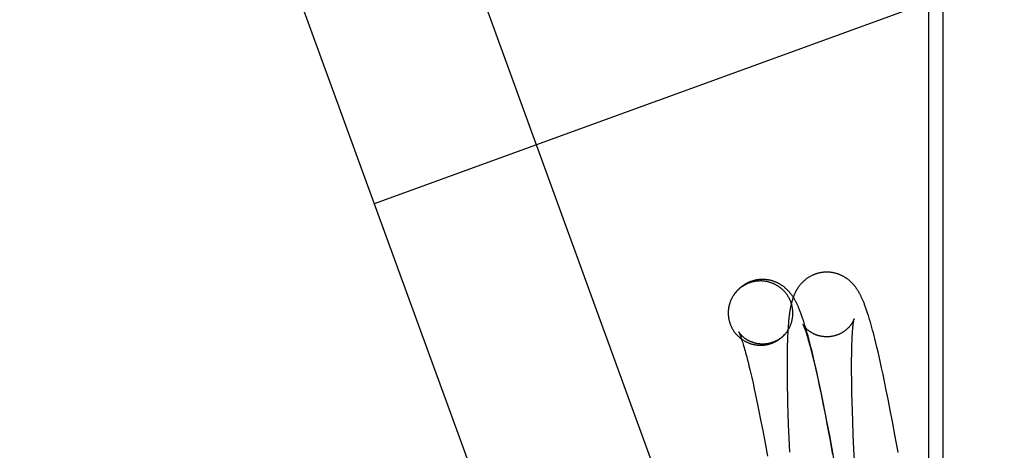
# Model space of a CAD drawing. Header units: inches. Extents: x 0 to 309, y 0 to 200.
# Tile 106 of 119: x 168.517 to 169.11, y 104.937 to 105.197. Entities that reach past the tile are written whole.
import ezdxf

# ---------------------------------------------------------------- set-up
doc = ezdxf.new("R2010")
doc.units = ezdxf.units.IN
doc.header["$LTSCALE"] = 17
doc.header["$MEASUREMENT"] = 0
doc.linetypes.add('HIDDEN', pattern=[0.2, 0.1, -0.1])
doc.layers.add('DEFAULT_2', color=8, linetype='HIDDEN')

msp = doc.modelspace()

# ---------------------------------------------------------------- linework, layer by layer
at = {"layer": 'DEFAULT_2', "color": 8, "linetype": 'HIDDEN'}
for p, q in [((169.1705, 104.1816), (168.61472, 105.7086)), ((169.07278, 104.14603), (168.51699, 105.67303)), ((168.73076, 105.08572), (169.8114, 105.47904)), ((169.06494, 103.68923), (169.06494, 105.39296)), ((169.07366, 103.68923), (169.07366, 105.39296)), ((168.94738, 105.0305), (168.94719, 105.03023)), ((168.94768, 105.03094), (168.94738, 105.0305)), ((168.94786, 105.0312), (168.94756, 105.03077)), ((168.94805, 105.03146), (168.94775, 105.03104)), ((168.9908, 105.01063), (168.99033, 105.0122)), ((169.02977, 105.01417), (169.02929, 105.01578)), ((169.03023, 105.01255), (169.02977, 105.01417)), ((169.03068, 105.01095), (169.03023, 105.01255)), ((168.97995, 105.00759), (168.97987, 105.0059)), ((168.98004, 105.00927), (168.97995, 105.00759)), ((168.99058, 105.00904), (168.9908, 105.00841)), ((168.99126, 105.00904), (168.9908, 105.01063)), ((168.9908, 105.00841), (168.99103, 105.00772)), ((168.99103, 105.00772), (168.99127, 105.00697)), ((168.99171, 105.00744), (168.99126, 105.00904)), ((168.99127, 105.00697), (168.99152, 105.00616)), ((168.99216, 105.00582), (168.99171, 105.00744)), ((169.01885, 105.00596), (169.01891, 105.007)), ((169.01891, 105.007), (169.01897, 105.00798)), ((169.01897, 105.00798), (169.01904, 105.0089)), ((169.01904, 105.0089), (169.01911, 105.00977)), ((169.01911, 105.00977), (169.01917, 105.01058)), ((169.01917, 105.01058), (169.01924, 105.01133)), ((169.03111, 105.00933), (169.03068, 105.01095)), ((169.03155, 105.00768), (169.03111, 105.00933)), ((169.03199, 105.006), (169.03155, 105.00768)), ((168.95187, 105.00463), (168.95208, 105.004)), ((168.95208, 105.004), (168.95231, 105.0033)), ((168.95231, 105.0033), (168.95256, 105.00255)), ((168.95256, 105.00255), (168.95281, 105.00174)), ((168.95281, 105.00174), (168.95308, 105.00088)), ((168.95308, 105.00088), (168.95336, 104.99995)), ((168.97968, 105.00078), (168.97964, 104.99901)), ((168.97974, 105.00251), (168.97968, 105.00078)), ((168.9798, 105.00422), (168.97974, 105.00251)), ((168.97987, 105.0059), (168.9798, 105.00422)), ((168.99152, 105.00616), (168.99179, 105.0053)), ((168.99179, 105.0053), (168.99207, 105.00438)), ((168.99207, 105.00438), (168.99235, 105.0034)), ((168.9926, 105.00417), (168.99216, 105.00582)), ((168.99235, 105.0034), (168.99265, 105.00237)), ((168.99304, 105.00249), (168.9926, 105.00417)), ((168.99265, 105.00237), (168.99295, 105.00129)), ((168.99295, 105.00129), (168.99326, 105.00015)), ((168.99348, 105.00078), (168.99304, 105.00249)), ((168.99392, 104.99905), (168.99348, 105.00078)), ((169.01861, 104.99998), (169.01865, 105.00128)), ((169.01865, 105.00128), (169.0187, 105.00253)), ((169.0187, 105.00253), (169.01874, 105.00373)), ((169.01874, 105.00373), (169.0188, 105.00487)), ((169.0188, 105.00487), (169.01885, 105.00596)), ((169.03242, 105.00429), (169.03199, 105.006)), ((169.03307, 105.00167), (169.03242, 105.00429)), ((169.03372, 104.99899), (169.03307, 105.00167)), ((168.95336, 104.99995), (168.95364, 104.99898)), ((168.95364, 104.99898), (168.95394, 104.99794)), ((168.95394, 104.99794), (168.95424, 104.99686)), ((168.95424, 104.99686), (168.95456, 104.99572)), ((168.95456, 104.99572), (168.95488, 104.99453)), ((168.95488, 104.99453), (168.95521, 104.99329)), ((168.97956, 104.99448), (168.97953, 104.99167)), ((168.9796, 104.99722), (168.97956, 104.99448)), ((168.97964, 104.99901), (168.9796, 104.99722)), ((168.99326, 105.00015), (168.99358, 104.99896)), ((168.99358, 104.99896), (168.99391, 104.99773)), ((168.99391, 104.99773), (168.99425, 104.99644)), ((168.99457, 104.9964), (168.99392, 104.99905)), ((168.99425, 104.99644), (168.99476, 104.99441)), ((168.99522, 104.99368), (168.99457, 104.9964)), ((168.99476, 104.99441), (168.99529, 104.99228)), ((169.01849, 104.99429), (169.01853, 104.99651)), ((169.01853, 104.99651), (169.01857, 104.99863)), ((169.01857, 104.99863), (169.01861, 104.99998)), ((169.03437, 104.99624), (169.03372, 104.99899)), ((169.03502, 104.99343), (169.03437, 104.99624)), ((168.95521, 104.99329), (168.95554, 104.99199)), ((168.95554, 104.99199), (168.95606, 104.98996)), ((168.95606, 104.98996), (168.95658, 104.98783)), ((168.97953, 104.99167), (168.97952, 104.9888)), ((168.97952, 104.9888), (168.97953, 104.98587)), ((168.99587, 104.99089), (168.99522, 104.99368)), ((168.99529, 104.99228), (168.99583, 104.99004)), ((168.99583, 104.99004), (168.99638, 104.98771)), ((168.99652, 104.98804), (168.99587, 104.99089)), ((169.01846, 104.98954), (169.01847, 104.99196)), ((169.01846, 104.98703), (169.01846, 104.98954)), ((169.01847, 104.99196), (169.01849, 104.99429)), ((169.03567, 104.99055), (169.03502, 104.99343)), ((169.03653, 104.98662), (169.03567, 104.99055)), ((168.95658, 104.98783), (168.95713, 104.98559)), ((168.95713, 104.98559), (168.95768, 104.98325)), ((168.95768, 104.98325), (168.95824, 104.98081)), ((168.97953, 104.98587), (168.97954, 104.98288)), ((168.97954, 104.98288), (168.97959, 104.97879)), ((168.99638, 104.98771), (168.99694, 104.98528)), ((168.99739, 104.98415), (168.99652, 104.98804)), ((168.99694, 104.98528), (168.99771, 104.9819)), ((168.99827, 104.98014), (168.99739, 104.98415)), ((169.01847, 104.98353), (169.01846, 104.98703)), ((169.01851, 104.97989), (169.01847, 104.98353)), ((169.0374, 104.98259), (169.03653, 104.98662)), ((169.03827, 104.97846), (169.0374, 104.98259)), ((168.95824, 104.98081), (168.95901, 104.97743)), ((168.95901, 104.97743), (168.95978, 104.97389)), ((168.97959, 104.97879), (168.97965, 104.9746)), ((168.99771, 104.9819), (168.99849, 104.97836)), ((168.99914, 104.97603), (168.99827, 104.98014)), ((168.99849, 104.97836), (168.99928, 104.97468)), ((169.01857, 104.9761), (169.01851, 104.97989)), ((169.03935, 104.97316), (169.03827, 104.97846)), ((168.95978, 104.97389), (168.96058, 104.9702)), ((168.97965, 104.9746), (168.97974, 104.97032)), ((169.00023, 104.97075), (168.99914, 104.97603)), ((168.99928, 104.97468), (169.00028, 104.96989)), ((169.00132, 104.96534), (169.00023, 104.97075)), ((169.01866, 104.97119), (169.01857, 104.9761)), ((169.01879, 104.96609), (169.01866, 104.97119)), ((169.04044, 104.96772), (169.03935, 104.97316)), ((168.96058, 104.9702), (168.96158, 104.96541)), ((168.96158, 104.96541), (168.9626, 104.96043)), ((168.97974, 104.97032), (168.97988, 104.96484)), ((168.97988, 104.96484), (168.98004, 104.95922)), ((169.00028, 104.96989), (169.0013, 104.96492)), ((169.0013, 104.96492), (169.00232, 104.95977)), ((169.00263, 104.95867), (169.00132, 104.96534)), ((169.01895, 104.96082), (169.01879, 104.96609)), ((169.04174, 104.96105), (169.04044, 104.96772)), ((168.9626, 104.96043), (168.96362, 104.95527)), ((168.98004, 104.95922), (168.98028, 104.95234)), ((169.00232, 104.95977), (169.00357, 104.95339)), ((169.01917, 104.95431), (169.01895, 104.96082)), ((169.04303, 104.95423), (169.04174, 104.96105)), ((168.96362, 104.95527), (168.96487, 104.94888)), ((169.00393, 104.95185), (169.00263, 104.95867)), ((169.00357, 104.95339), (169.00502, 104.94571)), ((169.01947, 104.94648), (169.01917, 104.95431)), ((169.04454, 104.94612), (169.04303, 104.95423)), ((168.96487, 104.94888), (168.96632, 104.9412)), ((168.98028, 104.95234), (168.9806, 104.94415)), ((169.00545, 104.94374), (169.00393, 104.95185)), ((168.96632, 104.9412), (168.96778, 104.93331)), ((168.9806, 104.94415), (168.98097, 104.93581)), ((169.00502, 104.94571), (169.00648, 104.93783)), ((169.00716, 104.93432), (169.00545, 104.94374)), ((169.01988, 104.93731), (169.01947, 104.94648)), ((169.00648, 104.93783), (169.00771, 104.93098)), ((169.02033, 104.92797), (169.01988, 104.93731))]:
    msp.add_line(p, q, dxfattribs=at)
for points in [[(169.00116, 105.0442), (169.00083, 105.04415), (169.00046, 105.0441), (169.00009, 105.04405), (168.99973, 105.04398), (168.99937, 105.04391), (168.999, 105.04383), (168.99864, 105.04375), (168.99829, 105.04366), (168.99793, 105.04356), (168.99758, 105.04346), (168.99722, 105.04335), (168.99687, 105.04324), (168.99653, 105.04311), (168.99618, 105.04299), (168.99584, 105.04285), (168.9955, 105.04271), (168.99517, 105.04257), (168.99483, 105.04242), (168.9945, 105.04226), (168.99418, 105.0421), (168.99386, 105.04193), (168.99354, 105.04176), (168.99322, 105.04158), (168.99291, 105.0414), (168.9926, 105.04121), (168.9923, 105.04102), (168.992, 105.04082), (168.99171, 105.04062), (168.99142, 105.04042), (168.99114, 105.04021), (168.99085, 105.04), (168.99058, 105.03978), (168.99031, 105.03956), (168.99004, 105.03934), (168.98978, 105.03911), (168.98953, 105.03888), (168.98928, 105.03865), (168.98903, 105.03842), (168.98879, 105.03818), (168.98856, 105.03794), (168.98833, 105.0377), (168.9881, 105.03745), (168.98788, 105.03721), (168.98767, 105.03696), (168.98746, 105.03671), (168.98725, 105.03645), (168.98704, 105.0362), (168.98684, 105.03594), (168.98665, 105.03567), (168.98646, 105.03541), (168.98627, 105.03515), (168.98609, 105.03488), (168.98592, 105.03462), (168.98575, 105.03436), (168.98558, 105.0341), (168.98542, 105.03383), (168.98527, 105.03357), (168.98512, 105.03331), (168.98497, 105.03304), (168.98482, 105.03277), (168.98468, 105.03251), (168.98454, 105.03223), (168.98441, 105.03196), (168.98427, 105.03168), (168.98414, 105.0314), (168.98402, 105.03112), (168.98389, 105.03083), (168.98376, 105.03054), (168.98364, 105.03025), (168.98352, 105.02994), (168.9834, 105.02964), (168.98329, 105.02933), (168.98317, 105.02901), (168.98306, 105.02869), (168.98295, 105.02836), (168.98284, 105.02803), (168.98273, 105.02769), (168.98263, 105.02734), (168.98252, 105.02699), (168.98242, 105.02664), (168.98232, 105.02627), (168.98223, 105.0259), (168.98213, 105.02552), (168.98204, 105.02513), (168.98194, 105.02473), (168.98185, 105.02432), (168.98176, 105.02389), (168.98167, 105.02346), (168.98158, 105.02302), (168.9815, 105.02257), (168.98142, 105.02211), (168.98133, 105.02164), (168.98125, 105.02116), (168.98118, 105.02067), (168.9811, 105.02016), (168.98102, 105.01965), (168.98095, 105.01912), (168.98088, 105.01858), (168.98081, 105.01803), (168.98074, 105.01747), (168.98068, 105.0169), (168.98061, 105.01631), (168.98055, 105.01571), (168.98049, 105.01509), (168.98043, 105.01445), (168.98037, 105.01379), (168.98031, 105.01311), (168.98026, 105.0124), (168.9802, 105.01166), (168.98015, 105.01089), (168.98004, 105.00927)], [(169.02929, 105.01578), (169.02905, 105.01658), (169.02882, 105.01735), (169.02858, 105.01811), (169.02835, 105.01884), (169.02812, 105.01954), (169.02791, 105.0202), (169.02769, 105.02084), (169.02749, 105.02145), (169.02728, 105.02204), (169.02708, 105.02261), (169.02688, 105.02316), (169.02669, 105.02369), (169.0265, 105.02421), (169.02631, 105.02472), (169.02612, 105.02521), (169.02593, 105.02569), (169.02574, 105.02615), (169.02556, 105.0266), (169.02537, 105.02704), (169.02519, 105.02746), (169.02501, 105.02788), (169.02483, 105.02828), (169.02465, 105.02867), (169.02448, 105.02905), (169.0243, 105.02942), (169.02412, 105.02978), (169.02395, 105.03014), (169.02377, 105.03048), (169.0236, 105.03082), (169.02342, 105.03115), (169.02325, 105.03147), (169.02307, 105.03179), (169.02289, 105.0321), (169.02272, 105.0324), (169.02254, 105.0327), (169.02236, 105.03299), (169.02218, 105.03328), (169.022, 105.03356), (169.02182, 105.03384), (169.02164, 105.03411), (169.02146, 105.03438), (169.02128, 105.03464), (169.02109, 105.0349), (169.02091, 105.03515), (169.02072, 105.0354), (169.02053, 105.03564), (169.02034, 105.03588), (169.02015, 105.03612), (169.01996, 105.03635), (169.01976, 105.03658), (169.01956, 105.03681), (169.01936, 105.03704), (169.01916, 105.03726), (169.01895, 105.03748), (169.01874, 105.0377), (169.01853, 105.03792), (169.01831, 105.03814), (169.01809, 105.03835), (169.01786, 105.03857), (169.01762, 105.03878), (169.01738, 105.03899), (169.01714, 105.03921), (169.01689, 105.03942), (169.01663, 105.03962), (169.01638, 105.03983), (169.01612, 105.04002), (169.01586, 105.04022), (169.01559, 105.04041), (169.01532, 105.0406), (169.01505, 105.04078), (169.01477, 105.04097), (169.01449, 105.04114), (169.0142, 105.04132), (169.01391, 105.04149), (169.01362, 105.04166), (169.01332, 105.04182), (169.01302, 105.04198), (169.01271, 105.04214), (169.0124, 105.04229), (169.01208, 105.04244), (169.01176, 105.04258), (169.01144, 105.04272), (169.01111, 105.04285), (169.01078, 105.04298), (169.01045, 105.0431), (169.01011, 105.04322), (169.00978, 105.04333), (169.00943, 105.04344), (169.00909, 105.04354), (169.00874, 105.04364), (169.00839, 105.04373), (169.00804, 105.04381), (169.00769, 105.04389), (169.00733, 105.04396), (169.00698, 105.04402), (169.00662, 105.04408), (169.00626, 105.04414), (169.00589, 105.04418), (169.00553, 105.04422), (169.00516, 105.04426), (169.0048, 105.04428), (169.00443, 105.0443), (169.00407, 105.04432), (169.0037, 105.04432), (169.00333, 105.04433), (169.00297, 105.04432), (169.0026, 105.04431), (169.00223, 105.04429), (169.00187, 105.04426), (169.0015, 105.04423), (169.00116, 105.0442)], [(168.96127, 105.03888), (168.96095, 105.03884), (168.96062, 105.03879), (168.9603, 105.03874), (168.95997, 105.03869), (168.95965, 105.03862), (168.95933, 105.03856), (168.95901, 105.03848), (168.95869, 105.03841), (168.95837, 105.03832), (168.95805, 105.03824), (168.95774, 105.03814), (168.95742, 105.03804), (168.95711, 105.03794), (168.9568, 105.03783), (168.95649, 105.03771), (168.95619, 105.03759), (168.95588, 105.03747), (168.95558, 105.03734), (168.95528, 105.0372), (168.95499, 105.03706), (168.95469, 105.03692), (168.9544, 105.03677), (168.95411, 105.03661), (168.95382, 105.03645), (168.95354, 105.03629), (168.95326, 105.03612), (168.95298, 105.03595), (168.95271, 105.03577), (168.95243, 105.03558), (168.95216, 105.0354), (168.9519, 105.0352), (168.95164, 105.03501), (168.95138, 105.0348), (168.95112, 105.0346), (168.95087, 105.03439), (168.95062, 105.03418), (168.95038, 105.03396), (168.95014, 105.03374), (168.9499, 105.03351), (168.94967, 105.03328), (168.94944, 105.03304), (168.94921, 105.03281), (168.94899, 105.03256), (168.94877, 105.03232), (168.94856, 105.03207), (168.94835, 105.03182), (168.94815, 105.03156), (168.94795, 105.0313)], [(168.96244, 105.03981), (168.96211, 105.03977), (168.96175, 105.03972), (168.96139, 105.03966), (168.96103, 105.0396), (168.96067, 105.03953), (168.96031, 105.03945), (168.95996, 105.03937), (168.9596, 105.03928), (168.95925, 105.03919), (168.9589, 105.03909), (168.95855, 105.03898), (168.95821, 105.03887), (168.95786, 105.03875), (168.95752, 105.03862), (168.95719, 105.03849), (168.95685, 105.03836), (168.95652, 105.03821), (168.95619, 105.03807), (168.95586, 105.03791), (168.95554, 105.03775), (168.95522, 105.03759), (168.95491, 105.03742), (168.95459, 105.03725), (168.95429, 105.03707), (168.95398, 105.03689), (168.95368, 105.0367), (168.95339, 105.03651), (168.95309, 105.03631), (168.95281, 105.03611), (168.95252, 105.0359), (168.95225, 105.0357), (168.95197, 105.03548), (168.9517, 105.03527), (168.95144, 105.03505), (168.95118, 105.03483), (168.95093, 105.0346), (168.95068, 105.03437), (168.95043, 105.03414), (168.95019, 105.03391), (168.94996, 105.03367), (168.94973, 105.03344), (168.9495, 105.0332), (168.94928, 105.03296), (168.94907, 105.03271), (168.94885, 105.03246), (168.94865, 105.03222), (168.94844, 105.03196), (168.94825, 105.03171), (168.94805, 105.03146)], [(168.97912, 105.00794), (168.97933, 105.00823), (168.97953, 105.0085), (168.97971, 105.00876), (168.97989, 105.00904), (168.98007, 105.00931), (168.98024, 105.00959), (168.98041, 105.00987), (168.98057, 105.01016), (168.98073, 105.01044), (168.98088, 105.01073), (168.98103, 105.01102), (168.98117, 105.01132), (168.98131, 105.01161), (168.98144, 105.01191), (168.98157, 105.01221), (168.9817, 105.01252), (168.98181, 105.01282), (168.98192, 105.01313), (168.98203, 105.01344), (168.98213, 105.01375), (168.98223, 105.01406), (168.98232, 105.01438), (168.98241, 105.01469), (168.98249, 105.01501), (168.98256, 105.01533), (168.98263, 105.01565), (168.9827, 105.01597), (168.98275, 105.01629), (168.98281, 105.01661), (168.98285, 105.01693), (168.9829, 105.01726), (168.98293, 105.01758), (168.98296, 105.01791), (168.98299, 105.01824), (168.98301, 105.01856), (168.98302, 105.01889), (168.98303, 105.01922), (168.98304, 105.01954), (168.98303, 105.01987), (168.98303, 105.0202), (168.98301, 105.02052), (168.98299, 105.02085), (168.98297, 105.02118), (168.98294, 105.0215), (168.9829, 105.02183), (168.98286, 105.02215), (168.98282, 105.02248), (168.98276, 105.0228), (168.98271, 105.02312), (168.98264, 105.02344), (168.98258, 105.02376), (168.9825, 105.02408), (168.98242, 105.0244), (168.98234, 105.02472), (168.98225, 105.02503), (168.98215, 105.02534), (168.98205, 105.02566), (168.98194, 105.02597), (168.98183, 105.02628), (168.98172, 105.02658), (168.9816, 105.02689), (168.98147, 105.02719), (168.98134, 105.02749), (168.9812, 105.02779), (168.98106, 105.02808), (168.98091, 105.02837), (168.98076, 105.02867), (168.9806, 105.02895), (168.98044, 105.02924), (168.98027, 105.02952), (168.9801, 105.0298), (168.97993, 105.03008), (168.97975, 105.03035), (168.97956, 105.03062), (168.97937, 105.03089), (168.97918, 105.03116), (168.97898, 105.03142), (168.97877, 105.03167), (168.97857, 105.03193), (168.97835, 105.03218), (168.97814, 105.03243), (168.97792, 105.03267), (168.97769, 105.03291), (168.97746, 105.03315), (168.97723, 105.03338), (168.977, 105.03361), (168.97676, 105.03383), (168.97651, 105.03405), (168.97626, 105.03427), (168.97601, 105.03448), (168.97576, 105.03469), (168.9755, 105.03489), (168.97524, 105.03509), (168.97497, 105.03529), (168.9747, 105.03548), (168.97443, 105.03566), (168.97416, 105.03585), (168.97388, 105.03602), (168.9736, 105.03619), (168.97332, 105.03636), (168.97303, 105.03652), (168.97274, 105.03668), (168.97245, 105.03683), (168.97216, 105.03698), (168.97186, 105.03713), (168.97156, 105.03726), (168.97126, 105.0374), (168.97096, 105.03752), (168.97065, 105.03765), (168.97034, 105.03776), (168.97003, 105.03788), (168.96972, 105.03798), (168.96941, 105.03809), (168.96909, 105.03818), (168.96878, 105.03827), (168.96846, 105.03836), (168.96814, 105.03844), (168.96782, 105.03852), (168.9675, 105.03859), (168.96717, 105.03865), (168.96685, 105.03871), (168.96653, 105.03876), (168.9662, 105.03881), (168.96587, 105.03886), (168.96555, 105.03889), (168.96522, 105.03893), (168.96489, 105.03895), (168.96456, 105.03897), (168.96423, 105.03899), (168.9639, 105.039), (168.96357, 105.039), (168.96324, 105.039), (168.96292, 105.03899), (168.96259, 105.03898), (168.96226, 105.03896), (168.96193, 105.03894), (168.9616, 105.03891), (168.96127, 105.03888)], [(168.99033, 105.0122), (168.99009, 105.01298), (168.98985, 105.01374), (168.98962, 105.01448), (168.98939, 105.0152), (168.98916, 105.0159), (168.98893, 105.01657), (168.98871, 105.01721), (168.9885, 105.01782), (168.98829, 105.01841), (168.98809, 105.01898), (168.98789, 105.01953), (168.98769, 105.02006), (168.98749, 105.02057), (168.9873, 105.02107), (168.9871, 105.02156), (168.98691, 105.02204), (168.98671, 105.02251), (168.98652, 105.02296), (168.98633, 105.0234), (168.98614, 105.02383), (168.98595, 105.02425), (168.98576, 105.02465), (168.98557, 105.02505), (168.98539, 105.02543), (168.9852, 105.02581), (168.98501, 105.02617), (168.98483, 105.02652), (168.98465, 105.02686), (168.98447, 105.0272), (168.98428, 105.02752), (168.9841, 105.02784), (168.98392, 105.02815), (168.98374, 105.02845), (168.98355, 105.02875), (168.98337, 105.02904), (168.98318, 105.02933), (168.983, 105.02961), (168.98281, 105.02988), (168.98263, 105.03015), (168.98244, 105.03041), (168.98225, 105.03067), (168.98207, 105.03092), (168.98188, 105.03117), (168.98169, 105.03141), (168.9815, 105.03165), (168.9813, 105.03189), (168.98111, 105.03212), (168.98091, 105.03235), (168.98071, 105.03258), (168.9805, 105.0328), (168.9803, 105.03302), (168.98009, 105.03324), (168.97987, 105.03346), (168.97966, 105.03368), (168.97943, 105.0339), (168.9792, 105.03412), (168.97897, 105.03433), (168.97873, 105.03455), (168.97848, 105.03476), (168.97824, 105.03497), (168.97798, 105.03518), (168.97773, 105.03539), (168.97747, 105.03559), (168.9772, 105.03578), (168.97694, 105.03598), (168.97667, 105.03617), (168.97639, 105.03635), (168.97612, 105.03654), (168.97583, 105.03672), (168.97555, 105.03689), (168.97526, 105.03707), (168.97496, 105.03724), (168.97466, 105.0374), (168.97436, 105.03757), (168.97405, 105.03772), (168.97374, 105.03788), (168.97342, 105.03803), (168.9731, 105.03817), (168.97277, 105.03831), (168.97245, 105.03845), (168.97212, 105.03858), (168.97178, 105.0387), (168.97144, 105.03882), (168.9711, 105.03893), (168.97076, 105.03904), (168.97041, 105.03914), (168.97006, 105.03924), (168.96971, 105.03933), (168.96936, 105.03941), (168.969, 105.03949), (168.96864, 105.03957), (168.96829, 105.03963), (168.96792, 105.03969), (168.96756, 105.03974), (168.9672, 105.03979), (168.96683, 105.03983), (168.96647, 105.03987), (168.9661, 105.03989), (168.96573, 105.03991), (168.96536, 105.03993), (168.965, 105.03994), (168.96463, 105.03994), (168.96426, 105.03993), (168.96389, 105.03992), (168.96352, 105.0399), (168.96315, 105.03988), (168.96278, 105.03984), (168.96244, 105.03981)], [(168.94715, 105.03017), (168.94702, 105.02996), (168.94685, 105.02968), (168.94668, 105.0294), (168.94651, 105.02911), (168.94636, 105.02883), (168.9462, 105.02854), (168.94606, 105.02825), (168.94591, 105.02795), (168.94578, 105.02766), (168.94564, 105.02736), (168.94551, 105.02706), (168.94539, 105.02675), (168.94527, 105.02645), (168.94516, 105.02614), (168.94506, 105.02583), (168.94495, 105.02552), (168.94486, 105.02521), (168.94477, 105.02489), (168.94468, 105.02458), (168.9446, 105.02426), (168.94453, 105.02394), (168.94446, 105.02362), (168.94439, 105.0233), (168.94433, 105.02298), (168.94428, 105.02266), (168.94423, 105.02233), (168.94419, 105.02201), (168.94415, 105.02169), (168.94412, 105.02136), (168.9441, 105.02103), (168.94408, 105.02071), (168.94406, 105.02038), (168.94405, 105.02005), (168.94405, 105.01973), (168.94405, 105.0194), (168.94406, 105.01907), (168.94407, 105.01875), (168.94409, 105.01842), (168.94412, 105.01809), (168.94415, 105.01777), (168.94418, 105.01744), (168.94422, 105.01712), (168.94427, 105.01679), (168.94432, 105.01647), (168.94438, 105.01615), (168.94444, 105.01583), (168.94451, 105.01551), (168.94459, 105.01519), (168.94467, 105.01487), (168.94475, 105.01455), (168.94484, 105.01424), (168.94494, 105.01392), (168.94504, 105.01361), (168.94514, 105.0133), (168.94525, 105.01299), (168.94537, 105.01269), (168.94549, 105.01238), (168.94562, 105.01208), (168.94575, 105.01178), (168.94589, 105.01148), (168.94603, 105.01119), (168.94618, 105.01089), (168.94633, 105.0106), (168.94649, 105.01032), (168.94665, 105.01003), (168.94681, 105.00975), (168.94699, 105.00947), (168.94716, 105.00919), (168.94734, 105.00892), (168.94753, 105.00865), (168.94772, 105.00838), (168.94791, 105.00811), (168.94811, 105.00785), (168.94831, 105.00759), (168.94852, 105.00734), (168.94873, 105.00709), (168.94895, 105.00684), (168.94917, 105.0066), (168.94939, 105.00636), (168.94962, 105.00612), (168.94986, 105.00589), (168.95009, 105.00566), (168.95033, 105.00544), (168.95058, 105.00522), (168.95082, 105.005), (168.95107, 105.00479), (168.95133, 105.00458), (168.95159, 105.00438), (168.95185, 105.00418), (168.95211, 105.00398), (168.95238, 105.00379), (168.95265, 105.0036), (168.95293, 105.00342), (168.95321, 105.00325), (168.95349, 105.00307), (168.95377, 105.00291), (168.95406, 105.00275), (168.95435, 105.00259), (168.95464, 105.00243), (168.95493, 105.00229), (168.95523, 105.00214), (168.95553, 105.00201), (168.95583, 105.00187), (168.95613, 105.00174), (168.95644, 105.00162), (168.95675, 105.0015), (168.95705, 105.00139), (168.95737, 105.00128), (168.95768, 105.00118), (168.95799, 105.00109), (168.95831, 105.00099), (168.95863, 105.00091), (168.95895, 105.00083), (168.95927, 105.00075), (168.95959, 105.00068), (168.95991, 105.00062), (168.96024, 105.00056), (168.96056, 105.0005), (168.96089, 105.00046), (168.96121, 105.00041), (168.96154, 105.00038), (168.96187, 105.00034), (168.9622, 105.00032), (168.96253, 105.0003), (168.96285, 105.00028), (168.96318, 105.00027), (168.96351, 105.00027), (168.96384, 105.00027), (168.96417, 105.00027), (168.9645, 105.00029), (168.96483, 105.0003), (168.96516, 105.00033), (168.96549, 105.00036), (168.96581, 105.00039)], [(168.94749, 105.03068), (168.94731, 105.03041), (168.94715, 105.03017)], [(168.98914, 105.01268), (168.98914, 105.01269), (168.98913, 105.01269), (168.98914, 105.01269), (168.98914, 105.01267), (168.98915, 105.01266), (168.98917, 105.01263), (168.98918, 105.01259), (168.9892, 105.01255), (168.98923, 105.0125), (168.98926, 105.01243), (168.98929, 105.01236), (168.98933, 105.01228), (168.98937, 105.01219), (168.98942, 105.01208), (168.98947, 105.01197), (168.98952, 105.01184), (168.98958, 105.0117), (168.98964, 105.01155), (168.98971, 105.01139), (168.98978, 105.01121), (168.98985, 105.01103), (168.98993, 105.01083), (168.99001, 105.01061), (168.9901, 105.01038), (168.99019, 105.01014), (168.99028, 105.00989), (168.99038, 105.00962), (168.99048, 105.00934), (168.99058, 105.00904)], [(169.00555, 105.00544), (169.00523, 105.00541), (169.00489, 105.00538), (169.00455, 105.00536), (169.0042, 105.00534), (169.00386, 105.00533), (169.00351, 105.00533), (169.00317, 105.00533), (169.00283, 105.00534), (169.00249, 105.00535), (169.00214, 105.00538), (169.00181, 105.0054), (169.00147, 105.00544), (169.00113, 105.00548), (169.0008, 105.00552), (169.00047, 105.00558), (169.00014, 105.00563), (168.99981, 105.0057), (168.99949, 105.00577), (168.99917, 105.00584), (168.99886, 105.00592), (168.99855, 105.006), (168.99824, 105.00609), (168.99794, 105.00619), (168.99764, 105.00629), (168.99734, 105.00639), (168.99705, 105.00649), (168.99677, 105.0066), (168.99649, 105.00672), (168.99622, 105.00683), (168.99595, 105.00695), (168.99569, 105.00708), (168.99543, 105.0072), (168.99518, 105.00733), (168.99494, 105.00745), (168.9947, 105.00758), (168.99447, 105.00771), (168.99424, 105.00785), (168.99402, 105.00798), (168.99381, 105.00811), (168.9936, 105.00825), (168.9934, 105.00838), (168.9932, 105.00851), (168.99302, 105.00865), (168.99283, 105.00878), (168.99266, 105.00891), (168.99249, 105.00904), (168.99232, 105.00917), (168.99216, 105.0093), (168.992, 105.00943), (168.99185, 105.00956), (168.99171, 105.00969), (168.99157, 105.00981), (168.99143, 105.00994), (168.9913, 105.01006), (168.99118, 105.01018), (168.99106, 105.0103), (168.99094, 105.01041), (168.99082, 105.01053), (168.99071, 105.01064), (168.99061, 105.01076), (168.99051, 105.01087), (168.99041, 105.01097), (168.99032, 105.01108), (168.99023, 105.01118), (168.99015, 105.01128), (168.99006, 105.01138), (168.98998, 105.01148), (168.98991, 105.01157), (168.98984, 105.01166), (168.98977, 105.01175), (168.9897, 105.01183), (168.98964, 105.01192), (168.98959, 105.012), (168.98953, 105.01207), (168.98948, 105.01214), (168.98943, 105.01221), (168.98939, 105.01228), (168.98935, 105.01234), (168.98931, 105.0124), (168.98928, 105.01245), (168.98925, 105.0125), (168.98922, 105.01254), (168.9892, 105.01258), (168.98918, 105.01261), (168.98916, 105.01264), (168.98915, 105.01266), (168.98914, 105.01268)], [(169.01993, 105.01615), (169.01993, 105.01617), (169.01993, 105.01618), (169.01994, 105.01618), (169.01993, 105.01618), (169.01993, 105.01617), (169.01993, 105.01615), (169.01992, 105.01612), (169.01991, 105.01609), (169.0199, 105.01605), (169.01988, 105.01601), (169.01987, 105.01596), (169.01985, 105.01591), (169.01983, 105.01585), (169.0198, 105.01578), (169.01978, 105.01571), (169.01975, 105.01564), (169.01972, 105.01556), (169.01968, 105.01548), (169.01965, 105.01539), (169.01961, 105.0153), (169.01957, 105.01521), (169.01952, 105.01511), (169.01948, 105.01501), (169.01943, 105.01491), (169.01937, 105.0148), (169.01932, 105.01469), (169.01926, 105.01457), (169.0192, 105.01445), (169.01914, 105.01433), (169.01907, 105.01421), (169.019, 105.01408), (169.01892, 105.01396), (169.01885, 105.01382), (169.01877, 105.01369), (169.01868, 105.01355), (169.01859, 105.01341), (169.0185, 105.01326), (169.0184, 105.01312), (169.0183, 105.01297), (169.0182, 105.01282), (169.01809, 105.01267), (169.01798, 105.01251), (169.01786, 105.01235), (169.01774, 105.01219), (169.01761, 105.01203), (169.01748, 105.01186), (169.01734, 105.0117), (169.0172, 105.01153), (169.01705, 105.01136), (169.01689, 105.01119), (169.01673, 105.01102), (169.01657, 105.01084), (169.0164, 105.01066), (169.01622, 105.01049), (169.01603, 105.01031), (169.01584, 105.01013), (169.01565, 105.00995), (169.01544, 105.00977), (169.01523, 105.00959), (169.01502, 105.00941), (169.0148, 105.00924), (169.01457, 105.00906), (169.01434, 105.00888), (169.0141, 105.00871), (169.01385, 105.00854), (169.0136, 105.00837), (169.01334, 105.0082), (169.01307, 105.00803), (169.0128, 105.00787), (169.01253, 105.00771), (169.01225, 105.00755), (169.01196, 105.0074), (169.01167, 105.00725), (169.01138, 105.00711), (169.01108, 105.00697), (169.01078, 105.00684), (169.01047, 105.00671), (169.01016, 105.00658), (169.00985, 105.00646), (169.00953, 105.00635), (169.00921, 105.00624), (169.00888, 105.00614), (169.00856, 105.00604), (169.00823, 105.00595), (169.0079, 105.00586), (169.00756, 105.00578), (169.00723, 105.00571), (169.00689, 105.00564), (169.00655, 105.00558), (169.00621, 105.00553), (169.00587, 105.00548), (169.00555, 105.00544)], [(169.01924, 105.01133), (169.01931, 105.01202), (169.01935, 105.01235), (169.01938, 105.01265), (169.01942, 105.01295), (169.01945, 105.01323), (169.01948, 105.0135), (169.01952, 105.01375), (169.01955, 105.01399), (169.01958, 105.01421), (169.01961, 105.01442), (169.01964, 105.01462), (169.01967, 105.01481), (169.0197, 105.01498), (169.01972, 105.01514), (169.01975, 105.01528), (169.01977, 105.01542), (169.0198, 105.01554), (169.01982, 105.01565), (169.01984, 105.01575), (169.01986, 105.01583), (169.01993, 105.01615)], [(168.95041, 105.0083), (168.95042, 105.0083), (168.95042, 105.00829), (168.95043, 105.00827), (168.95045, 105.00824), (168.95046, 105.0082), (168.95049, 105.00816), (168.95051, 105.00811), (168.95054, 105.00804), (168.95058, 105.00797), (168.95061, 105.00789), (168.95065, 105.00779), (168.9507, 105.00769), (168.95075, 105.00757), (168.95081, 105.00745), (168.95086, 105.00731), (168.95093, 105.00716), (168.95099, 105.00699), (168.95106, 105.00682), (168.95114, 105.00663), (168.95122, 105.00643), (168.9513, 105.00621), (168.95138, 105.00598), (168.95147, 105.00574), (168.95157, 105.00548), (168.95166, 105.00522), (168.95176, 105.00493), (168.95187, 105.00463)], [(168.96683, 105.00106), (168.96651, 105.00102), (168.96617, 105.00099), (168.96583, 105.00097), (168.96548, 105.00095), (168.96514, 105.00094), (168.96479, 105.00094), (168.96445, 105.00094), (168.96411, 105.00095), (168.96376, 105.00097), (168.96342, 105.00099), (168.96308, 105.00102), (168.96275, 105.00105), (168.96241, 105.00109), (168.96208, 105.00114), (168.96175, 105.00119), (168.96142, 105.00125), (168.96109, 105.00131), (168.96077, 105.00138), (168.96045, 105.00145), (168.96013, 105.00153), (168.95982, 105.00162), (168.95951, 105.00171), (168.95921, 105.0018), (168.95891, 105.0019), (168.95861, 105.002), (168.95832, 105.00211), (168.95804, 105.00222), (168.95776, 105.00233), (168.95749, 105.00245), (168.95722, 105.00257), (168.95696, 105.00269), (168.9567, 105.00282), (168.95645, 105.00294), (168.95621, 105.00307), (168.95597, 105.0032), (168.95574, 105.00333), (168.95551, 105.00346), (168.9553, 105.0036), (168.95508, 105.00373), (168.95487, 105.00386), (168.95467, 105.004), (168.95448, 105.00413), (168.95429, 105.00426), (168.95411, 105.0044), (168.95393, 105.00453), (168.95376, 105.00466), (168.9536, 105.00479), (168.95343, 105.00492), (168.95328, 105.00505), (168.95313, 105.00518), (168.95298, 105.00531), (168.95284, 105.00543), (168.95271, 105.00555), (168.95258, 105.00567), (168.95245, 105.00579), (168.95233, 105.00591), (168.95221, 105.00603), (168.9521, 105.00615), (168.95199, 105.00626), (168.95188, 105.00637), (168.95178, 105.00648), (168.95169, 105.00659), (168.9516, 105.00669), (168.95151, 105.0068), (168.95142, 105.0069), (168.95134, 105.007), (168.95126, 105.00709), (168.95118, 105.00719), (168.95111, 105.00728), (168.95105, 105.00737), (168.95098, 105.00745), (168.95092, 105.00753), (168.95086, 105.00761), (168.95081, 105.00769), (168.95076, 105.00776), (168.95071, 105.00783), (168.95067, 105.00789), (168.95063, 105.00796), (168.95059, 105.00801), (168.95056, 105.00806), (168.95053, 105.00811), (168.9505, 105.00816), (168.95048, 105.00819), (168.95046, 105.00823), (168.95044, 105.00825), (168.95043, 105.00828), (168.95042, 105.00829), (168.95042, 105.0083)], [(168.96581, 105.00039), (168.96614, 105.00043), (168.96647, 105.00048), (168.96679, 105.00053), (168.96711, 105.00058), (168.96744, 105.00064), (168.96776, 105.00071), (168.96808, 105.00078), (168.9684, 105.00086), (168.96872, 105.00095), (168.96903, 105.00103), (168.96935, 105.00113), (168.96966, 105.00123), (168.96998, 105.00133), (168.97029, 105.00144), (168.97059, 105.00156), (168.9709, 105.00168), (168.9712, 105.0018), (168.9715, 105.00193), (168.9718, 105.00207), (168.9721, 105.00221), (168.9724, 105.00235), (168.97269, 105.0025), (168.97298, 105.00266), (168.97326, 105.00282), (168.97355, 105.00298), (168.97383, 105.00315), (168.97411, 105.00332), (168.97438, 105.0035), (168.97465, 105.00369), (168.97492, 105.00387), (168.97519, 105.00407), (168.97545, 105.00426), (168.97571, 105.00446), (168.97597, 105.00467), (168.97622, 105.00488), (168.97647, 105.00509), (168.97671, 105.00531), (168.97695, 105.00553), (168.97719, 105.00576), (168.97742, 105.00599), (168.97765, 105.00622), (168.97803, 105.00665)], [(168.97787, 105.00648), (168.9777, 105.0063), (168.97753, 105.00613), (168.97735, 105.00595), (168.97716, 105.00578), (168.97697, 105.0056), (168.97677, 105.00543), (168.97657, 105.00525), (168.97636, 105.00508), (168.97615, 105.00491), (168.97593, 105.00473), (168.9757, 105.00456), (168.97547, 105.00439), (168.97523, 105.00422), (168.97498, 105.00405), (168.97473, 105.00388), (168.97448, 105.00372), (168.97422, 105.00356), (168.97395, 105.0034), (168.97368, 105.00325), (168.9734, 105.0031), (168.97312, 105.00295), (168.97283, 105.00281), (168.97254, 105.00267), (168.97225, 105.00253), (168.97195, 105.0024), (168.97165, 105.00228), (168.97135, 105.00216), (168.97104, 105.00204), (168.97073, 105.00193), (168.97041, 105.00183), (168.97009, 105.00173), (168.96977, 105.00164), (168.96945, 105.00155), (168.96913, 105.00146), (168.9688, 105.00139), (168.96847, 105.00132), (168.96814, 105.00125), (168.96781, 105.00119), (168.96748, 105.00114), (168.96714, 105.00109), (168.96683, 105.00106)], [(168.97848, 105.00715), (168.97834, 105.00698), (168.97819, 105.00682), (168.97788, 105.00646)], [(168.9781, 105.0067), (168.97831, 105.00695), (168.97862, 105.00731)], [(168.97901, 105.0078), (168.97888, 105.00764), (168.97875, 105.00748), (168.97853, 105.0072)], [(168.97874, 105.00745), (168.97894, 105.00771), (168.97912, 105.00794)], [(169.04644, 104.93557), (169.04623, 104.93673), (169.04454, 104.94612)]]:
    msp.add_lwpolyline(points, dxfattribs=at)

doc.saveas('drawing.dxf')
